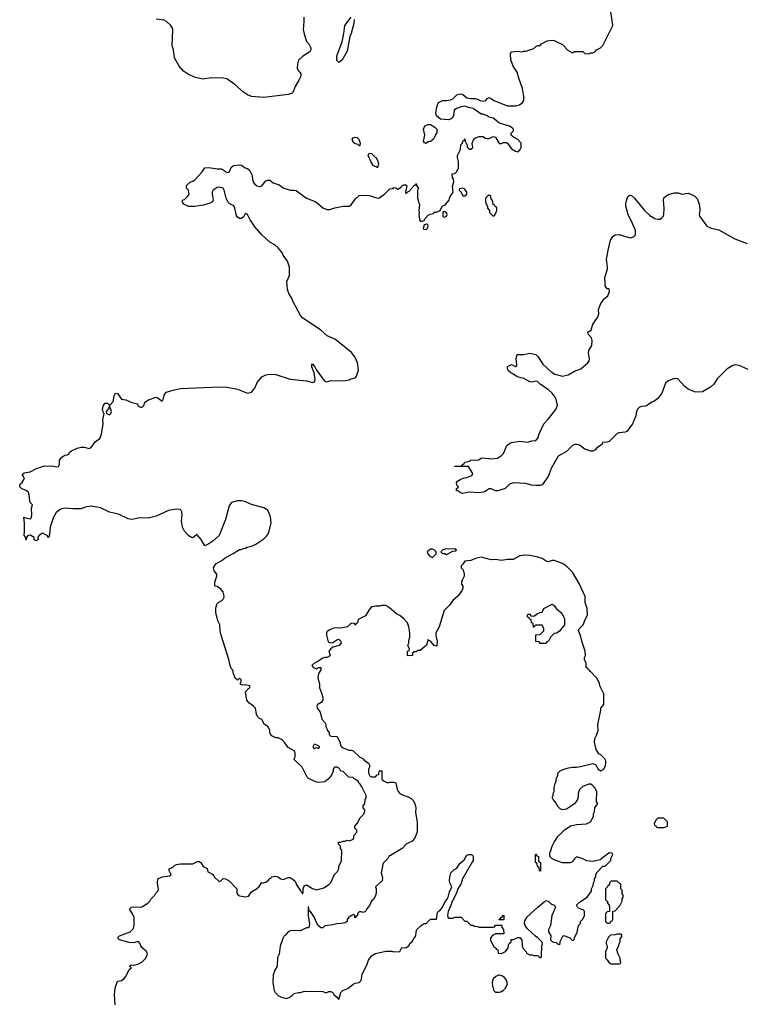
# Model space of a CAD drawing. Header units: inches. Extents: x 1934316 to 2140091, y 524953 to 667329.
# Tile 172 of 256: x 2054066 to 2061162, y 588595 to 598287. Entities that reach past the tile are written whole.
import ezdxf

# ---------------------------------------------------------------- set-up
doc = ezdxf.new("R2010")
doc.units = ezdxf.units.IN
doc.header["$MEASUREMENT"] = 0
for name, color, linetype in [('C0558', 7, 'Continuous'), ('C0559', 7, 'Continuous'), ('C0568', 7, 'Continuous'), ('C0569', 7, 'Continuous')]:
    doc.layers.add(name, color=color, linetype=linetype)

msp = doc.modelspace()

# ---------------------------------------------------------------- linework, layer by layer
at = {"layer": 'C0558', "color": 5, "elevation": 180}
for points in [[(2055005.2, 588590), (2054999.3, 588690), (2055005.4, 588754.6), (2055030, 588822), (2055070, 588830.8), (2055093.1, 588846.9), (2055111.3, 588868.7), (2055137, 588923), (2055155.5, 588944.5), (2055168, 588950), (2055148, 588970), (2055150, 588974), (2055170, 588982), (2055190, 588981), (2055230, 588990.6), (2055269, 589010), (2055309.2, 589050), (2055324, 589090), (2055315.5, 589115.5), (2055270, 589155.3), (2055259, 589170), (2055250, 589198), (2055238, 589210), (2055230, 589212.7), (2055190, 589201.2), (2055143.3, 589203.3), (2055048, 589230), (2055028.7, 589250), (2055048, 589270), (2055153, 589307), (2055182.9, 589337.1), (2055193.2, 589370), (2055193.2, 589450), (2055173.6, 589493.6), (2055146, 589530), (2055166, 589550), (2055190, 589554), (2055250, 589550.8), (2055270, 589556), (2055328.4, 589591.6), (2055348.4, 589611.6), (2055358, 589630), (2055398, 589670), (2055408, 589690), (2055428, 589710), (2055434.6, 589725.4), (2055422, 589790), (2055428, 589830), (2055470, 589851.3), (2055540.4, 589859.6), (2055558, 589870), (2055538, 589910), (2055538, 589930), (2055573.6, 589946.4), (2055590, 589962), (2055610, 589972), (2055650, 589978), (2055770, 589978), (2055810, 589998), (2055820, 590000)], [(2055834, 590000), (2055850, 589992), (2055874, 589950), (2055911.1, 589931.1), (2055918, 589898), (2055970, 589874), (2055982, 589850), (2056030, 589804.7), (2056046, 589810), (2056070, 589834), (2056091.6, 589831.6), (2056130, 589812), (2056204.7, 589730), (2056204.9, 589690), (2056218.8, 589670), (2056230, 589663), (2056290, 589654), (2056319.3, 589660.7), (2056350, 589702), (2056398, 589730), (2056424.7, 589755.3), (2056448, 589790), (2056468.4, 589791.6), (2056498, 589802), (2056520.4, 589819.6), (2056530, 589834), (2056542, 589838), (2056546, 589850), (2056584, 589856), (2056610, 589851.3), (2056630, 589832), (2056650, 589824.7), (2056670, 589826), (2056710, 589844.7), (2056730, 589842), (2056750, 589831.3), (2056774.8, 589810), (2056786.8, 589790), (2056790.8, 589770), (2056830, 589711.3), (2056842, 589702), (2056850, 589682), (2056858, 589702), (2056857.2, 589730), (2056864, 589750), (2056870, 589762), (2056890, 589771.3), (2056950, 589734.8), (2056990, 589722), (2057059.5, 589740.5), (2057108, 589770), (2057130, 589794), (2057167.3, 589872.7), (2057196.4, 589903.6), (2057208, 589930), (2057208, 589950), (2057230.8, 590000)], [(2057663.4, 590000), (2057650, 589986), (2057642, 589970), (2057624.7, 589890), (2057639.8, 589839.8), (2057636, 589810), (2057571.3, 589750), (2057578, 589730), (2057578, 589690), (2057565.4, 589654.6), (2057550, 589628), (2057531, 589609), (2057510, 589566), (2057483.6, 589536.4), (2057470, 589508), (2057450, 589498), (2057430, 589506), (2057410, 589506), (2057394, 589490), (2057394, 589470), (2057378, 589462), (2057370, 589446), (2057366, 589450), (2057366, 589470), (2057358, 589478), (2057334, 589470), (2057322, 589458), (2057307.1, 589452.9), (2057292, 589430), (2057292, 589410), (2057270, 589398), (2057230.9, 589389.1), (2057190, 589388.7), (2057150, 589378), (2057071.6, 589368.4), (2057050, 589348.7), (2057030, 589348), (2057022, 589362), (2057010, 589368.7), (2056985.4, 589405.4), (2056969.3, 589450), (2056930, 589508.7), (2056916.4, 589516.4), (2056910, 589558), (2056906, 589554), (2056905.8, 589465.8), (2056920.7, 589390), (2056917.3, 589362.7), (2056910, 589348), (2056890, 589348), (2056830, 589318), (2056782, 589322), (2056730, 589318), (2056710, 589308), (2056692, 589290), (2056683.6, 589276.4), (2056671.6, 589268.4), (2056656.9, 589243.1), (2056631.6, 589168.4), (2056622, 589090), (2056605.4, 589054.6), (2056602, 588970), (2056578, 588930), (2056563.6, 588883.6), (2056558, 588810), (2056571.3, 588730), (2056582, 588710), (2056610, 588682), (2056645.4, 588665.4), (2056690, 588652), (2056719, 588661), (2056750, 588682), (2056770, 588702), (2056810, 588711.3), (2056830, 588711.3), (2056870, 588724.7), (2057050, 588722), (2057072.7, 588712.7), (2057090, 588712), (2057110, 588722), (2057130, 588722), (2057150, 588712), (2057158, 588690), (2057184.7, 588670), (2057210, 588642), (2057229.2, 588710.8), (2057249, 588731), (2057298, 588750), (2057350, 588792), (2057370, 588802), (2057408.9, 588811.1), (2057428, 588830), (2057439, 588890), (2057488.7, 588990), (2057502, 589030), (2057530, 589071.3), (2057570, 589096), (2057670, 589118), (2057730, 589118), (2057750, 589112), (2057810, 589114), (2057830, 589154), (2057870, 589152), (2057898, 589170), (2057907.3, 589192.7), (2057930, 589214), (2057962, 589258), (2057968, 589270), (2057968.7, 589310), (2057978, 589330), (2058018, 589370), (2058050, 589391.3), (2058068, 589392), (2058110, 589432), (2058170, 589434), (2058175.3, 589450), (2058178, 589490), (2058188, 589510), (2058210, 589524.7), (2058229, 589550), (2058254.5, 589605.5), (2058274, 589630), (2058284, 589650), (2058298, 589702), (2058322, 589750), (2058302, 589790), (2058299, 589810), (2058301.2, 589850), (2058312.5, 589887.5), (2058342.5, 589917.5), (2058370, 589936), (2058400.1, 589979.9), (2058421.8, 590000)], [(2058525.3, 590000), (2058428.2, 589830), (2058414.9, 589785.1), (2058381, 589730), (2058366.8, 589690), (2058320.9, 589599.1), (2058312.1, 589567.9), (2058284.9, 589510), (2058278, 589470), (2058285.4, 589445.4), (2058290, 589442), (2058330, 589442), (2058350, 589452), (2058412, 589452), (2058450, 589414), (2058470, 589414), (2058510, 589374), (2058530, 589374), (2058543.6, 589363.6), (2058570, 589362), (2058590, 589354), (2058730, 589354), (2058742, 589358), (2058750, 589374), (2058810, 589374), (2058814, 589370), (2058814, 589350), (2058831.6, 589331.6), (2058832.7, 589287.3), (2058750, 589288), (2058725.4, 589274.6), (2058702, 589250), (2058703.6, 589223.6), (2058738, 589158), (2058752.7, 589152.7), (2058758, 589138), (2058774, 589130), (2058778, 589098), (2058810, 589094), (2058850, 589114), (2058875.3, 589150), (2058880.4, 589179.6), (2058887.3, 589192.7), (2058906, 589210), (2058907.3, 589232.7), (2058930, 589232), (2058970, 589252), (2058990, 589252), (2059012, 589230), (2059014, 589170), (2059023.6, 589143.6), (2059054, 589110), (2059058, 589098), (2059090, 589082), (2059110, 589082), (2059130, 589074), (2059170, 589074), (2059190, 589054), (2059202, 589058), (2059206, 589070), (2059208, 589170), (2059215.3, 589190), (2059210, 589206), (2059168.7, 589250), (2059144.8, 589264.8), (2059062, 589342), (2059044, 589370), (2059037.2, 589390), (2059038, 589402), (2059042, 589418), (2059063.7, 589456.3), (2059167.6, 589552.4), (2059230, 589602.8), (2059255.3, 589615.3), (2059270.9, 589610.9), (2059302, 589582), (2059331.1, 589571.1), (2059342, 589550), (2059307.3, 589470), (2059294, 589370), (2059274, 589330), (2059274, 589310), (2059296, 589270), (2059294, 589230), (2059310, 589214), (2059330, 589204.9), (2059345.4, 589205.4), (2059362, 589190), (2059376.4, 589183.6), (2059387.3, 589192.7), (2059388.4, 589211.6), (2059400.2, 589239.8), (2059415.3, 589264.7), (2059428, 589272), (2059482, 589250), (2059510, 589222), (2059526, 589230), (2059528, 589250), (2059554.6, 589305.4), (2059568, 589370), (2059588, 589390), (2059588.4, 589411.6), (2059610, 589434), (2059628, 589470), (2059627.3, 589507.3), (2059622, 589522), (2059570, 589542), (2059558, 589550), (2059548, 589570), (2059580.2, 589599.8), (2059655.3, 589650), (2059695.3, 589710), (2059698, 589730), (2059714.6, 589765.4), (2059718, 589790), (2059728, 589810), (2059728, 589830), (2059738, 589850), (2059738, 589870), (2059750, 589894), (2059810, 589954), (2059830, 589954), (2059876, 590000)], [(2059177.3, 590000), (2059178, 589998), (2059194, 589990), (2059194, 589910), (2059190, 589906), (2059186, 589910), (2059182, 589942), (2059166, 589950), (2059162, 589982), (2059146, 589990), (2059146, 590000)], [(2059511.3, 590000), (2059510, 589998), (2059488.4, 589988.4), (2059410, 589988.7), (2059376, 590000)], [(2060000, 589686), (2059998, 589690), (2059998, 589718), (2059986, 589730), (2059986, 589770), (2059982, 589782), (2059970, 589786), (2059950, 589806), (2059890, 589806), (2059874, 589790), (2059874, 589770), (2059858, 589762), (2059854, 589750), (2059834, 589730), (2059834, 589630), (2059838, 589618), (2059854, 589610), (2059854, 589590), (2059871.6, 589571.6), (2059874, 589550), (2059872.7, 589507.3), (2059850, 589506), (2059834, 589490), (2059834, 589410), (2059850, 589394), (2059870, 589394), (2059882, 589398), (2059887.3, 589412.7), (2059902, 589418), (2059906, 589430), (2059907.3, 589512.7), (2059930, 589514), (2059978, 589570), (2059998, 589610), (2059998, 589630), (2060000, 589634)]]:
    msp.add_lwpolyline(points, dxfattribs=at)
for points in [[(2058790, 589426), (2058786, 589430), (2058802, 589438), (2058806, 589450), (2058822, 589458), (2058826, 589470), (2058832, 589472), (2058834, 589430), (2058830, 589426)], [(2059990, 589286), (2059950, 589286), (2059930, 589278), (2059883.6, 589276.4), (2059863.6, 589256.4), (2059842, 589210), (2059842, 589190), (2059852, 589170), (2059852, 589150), (2059834, 589110), (2059834, 589050), (2059850, 589034), (2059870, 589002), (2059890, 588994), (2059970, 588994), (2059982, 588998), (2059986, 589010), (2059978, 589030), (2059978, 589050), (2059958, 589090), (2059948, 589130), (2059967.3, 589172.7), (2059968.4, 589191.6), (2059978, 589210), (2059980.4, 589239.6), (2059996.4, 589263.6), (2059996.4, 589276.4)], [(2058790, 588882), (2058779.6, 588880.4), (2058754, 588870), (2058730, 588846), (2058718, 588810), (2058722, 588770), (2058731.6, 588751.6), (2058732.7, 588732.7), (2058750, 588714), (2058790, 588714), (2058810, 588722), (2058826, 588730), (2058850, 588754), (2058868, 588790), (2058868, 588810), (2058858, 588838), (2058840.4, 588860.4), (2058814.6, 588874.6)]]:
    msp.add_lwpolyline(points, close=True, dxfattribs=at)
at = {"layer": 'C0559', "color": 5}
for points, elevation in [([(2057230.8, 590000), (2057235.3, 590010), (2057238, 590110), (2057226, 590130), (2057226, 590150), (2057206, 590170), (2057206, 590190), (2057230, 590192), (2057250, 590202), (2057270, 590202), (2057290, 590212), (2057314.6, 590205.4), (2057350, 590222), (2057355.3, 590230), (2057355.3, 590250), (2057360.2, 590259.8), (2057386, 590290), (2057386, 590310), (2057366, 590330), (2057368, 590350), (2057390, 590374), (2057418, 590430), (2057453.6, 590466.4), (2057458, 590482), (2057466, 590490), (2057466, 590510), (2057448.4, 590528.4), (2057448, 590550), (2057466, 590570), (2057467.3, 590607.3), (2057478, 590630), (2057478, 590650), (2057436.4, 590736.4), (2057420.4, 590760.4), (2057408, 590770), (2057398, 590790), (2057366, 590810), (2057350, 590826), (2057306, 590830), (2057250, 590886), (2057228.7, 590888.7), (2057214.6, 590914.6), (2057190, 590928), (2057170, 590928), (2057159.6, 590920.4), (2057152, 590910), (2057152, 590890), (2057138, 590850), (2057104.7, 590810), (2057070, 590785.2), (2057010, 590779), (2056990, 590782), (2056910, 590818), (2056898, 590830), (2056848.4, 590928.4), (2056770, 591006), (2056768, 591010), (2056778, 591030), (2056778, 591070), (2056768.4, 591088.4), (2056710, 591122), (2056678, 591170), (2056650, 591198), (2056610, 591218), (2056590, 591218), (2056550, 591238), (2056534.6, 591254.6), (2056528, 591270), (2056528, 591290), (2056518, 591318), (2056508, 591330), (2056478, 591350), (2056450, 591398), (2056428.7, 591408.7), (2056409.1, 591429.1), (2056399, 591450), (2056388.7, 591510), (2056370, 591528.7), (2056322, 591562), (2056304, 591590), (2056289.2, 591670), (2056318, 591702), (2056334, 591710), (2056333.2, 591730), (2056290, 591739.3), (2056256.4, 591736.4), (2056243.1, 591743.1), (2056238, 591750), (2056248, 591770), (2056246, 591790), (2056230, 591806), (2056210, 591786), (2056199, 591799), (2056190, 591802), (2056170, 591848), (2056163.7, 591883.7), (2056150, 591899), (2056138, 591930), (2056127, 591990), (2056049.6, 592230), (2056040.7, 592270), (2056036, 592330), (2056018.4, 592370), (2055998, 592450), (2055996.9, 592490), (2056006.8, 592533.2), (2056026, 592554), (2056058, 592570), (2056070, 592582), (2056078, 592602), (2056077.2, 592630), (2056070, 592655.3), (2056050, 592679), (2056010, 592708.7), (2055988, 592710), (2055988.7, 592751.3), (2056008, 592810), (2056007.3, 592827.3), (2055980.4, 592860.4), (2055975.3, 592890), (2055998, 592930), (2056055.5, 592964.5), (2056090, 592991), (2056168.9, 593031.1), (2056230, 593071.3), (2056248.4, 593071.6), (2056270, 593082), (2056290, 593084.7), (2056305.6, 593094.4), (2056350, 593106), (2056390, 593124.7), (2056470, 593178), (2056496.5, 593203.5), (2056515.3, 593230), (2056542, 593330), (2056534.6, 593394.6), (2056510, 593458), (2056470, 593482), (2056350, 593514), (2056290, 593539.3), (2056250, 593549.4), (2056210, 593552), (2056160.9, 593539.1), (2056147.3, 593530), (2056130, 593502), (2056092.1, 593367.9), (2056030.8, 593210), (2055967.1, 593152.9), (2055930, 593128), (2055890, 593109), (2055852.7, 593170), (2055810, 593218), (2055770, 593186), (2055750, 593193.2), (2055730, 593209.3), (2055690, 593253.2), (2055669.6, 593290), (2055660.9, 593350), (2055666.3, 593413.7), (2055664.1, 593444.1), (2055656.9, 593456.9), (2055644.8, 593464.8), (2055610, 593467.6), (2055530, 593454.5), (2055410, 593400.9), (2055330, 593379.3), (2055250, 593383.7), (2055170, 593368.2), (2055134.9, 593374.9), (2055038.3, 593418.3), (2054950, 593439.5), (2054863.3, 593483.3), (2054770, 593497), (2054710.6, 593489.4), (2054670, 593472.3), (2054590, 593471.8), (2054510, 593479.7), (2054470, 593467.6), (2054425.7, 593434.3), (2054398, 593390), (2054367.5, 593292.5), (2054361, 593219), (2054350, 593186), (2054338, 593210), (2054290, 593232.7), (2054258, 593210), (2054242, 593190), (2054251.3, 593168.7), (2054230, 593158), (2054210, 593166), (2054208, 593190), (2054170, 593213.2), (2054154, 593210), (2054139.6, 593200.4), (2054132, 593190), (2054130, 593166), (2054126, 593170), (2054126, 593190), (2054109, 593210), (2054114, 593246), (2054114, 593330), (2054108, 593390), (2054122, 593382), (2054170, 593372), (2054179, 593381), (2054185.6, 593414.4), (2054182, 593478), (2054192.7, 593510), (2054172.7, 593532.7), (2054166.6, 593546.6), (2054160.9, 593610), (2054151.7, 593631.7), (2054130, 593654), (2054086, 593670), (2054066, 593690), (2054066, 593710), (2054090, 593730.8), (2054114, 593770), (2054105.2, 593790), (2054089.3, 593810), (2054110, 593826.8), (2054170, 593836.4), (2054230, 593868.9), (2054290, 593890.3), (2054310, 593894.6), (2054369.4, 593890.6), (2054390, 593896), (2054430, 593884.9), (2054448, 593890), (2054458, 593910), (2054458, 593950), (2054479.7, 593980.3), (2054510, 594000.4), (2054536.9, 594003.1), (2054549, 594010), (2054557, 594030), (2054575.8, 594044.2), (2054633.2, 594070), (2054670, 594080.2), (2054699.6, 594079.6), (2054750, 594066), (2054770, 594074.8), (2054809.2, 594130), (2054855.9, 594164.1), (2054872.7, 594207.3), (2054886.6, 594310), (2054886, 594350), (2054898, 594410), (2054890, 594418), (2054882.7, 594450), (2054890, 594494), (2054908, 594512), (2054930, 594511), (2054950, 594491.3), (2054960.2, 594499.8), (2054985.2, 594530), (2054996, 594584), (2055010, 594612), (2055030, 594606), (2055070, 594551.3), (2055110, 594546), (2055170, 594517.3), (2055225.4, 594505.4), (2055231, 594490), (2055250, 594474.8), (2055270, 594468.4), (2055289.2, 594490), (2055298, 594522), (2055333.6, 594546.4), (2055410, 594570.8), (2055430, 594562.8), (2055470, 594532), (2055482, 594558), (2055489.3, 594590), (2055510, 594618.8), (2055590, 594644.9), (2055650, 594657.1), (2056034, 594674), (2056108, 594668), (2056210, 594651), (2056310, 594611.3), (2056350, 594621), (2056380.1, 594659.9), (2056405.1, 594714.9), (2056450, 594771.3), (2056489.4, 594790.6), (2056530, 594797.3), (2056590, 594793.4), (2056730, 594747.7), (2056890.5, 594730.5), (2056950, 594716.3), (2056970, 594722.8), (2056974.3, 594745.7), (2056965.1, 594810), (2056943.5, 594870), (2056942, 594890), (2056950, 594900.7), (2056961.2, 594881.2), (2056970, 594876.4), (2056984.6, 594844.6), (2057050, 594750.6), (2057070, 594728), (2057090, 594720.7), (2057130, 594736), (2057250, 594730.7), (2057310, 594741), (2057330, 594751.3), (2057370, 594762), (2057383.1, 594776.9), (2057403.1, 594836.9), (2057393.2, 594910), (2057367, 594967), (2057333.2, 595010), (2057213.2, 595110), (2057170, 595140.9), (2057095.3, 595175.3), (2057030, 595232), (2056850, 595353.2), (2056830, 595374), (2056759, 595510), (2056750, 595538), (2056715.3, 595590), (2056702, 595630), (2056698, 595710), (2056722, 595770), (2056722, 595850), (2056702, 595910), (2056662, 595970), (2056654, 595990), (2056610, 596042), (2056578, 596070), (2056530, 596095.3), (2056450, 596169), (2056385.3, 596245.3), (2056336.6, 596316.6), (2056310, 596369), (2056294.8, 596374.8), (2056290, 596382), (2056274.8, 596350), (2056250, 596329.4), (2056229.4, 596329.4), (2056210, 596342), (2056200.2, 596360.2), (2056184, 596430), (2056173.6, 596453.6), (2056134.6, 596474.6), (2056114.6, 596494.6), (2056098, 596530), (2056079, 596610), (2056069.3, 596629.3), (2056038.3, 596638.3), (2056010, 596635.8), (2055972.7, 596610), (2055963.1, 596590), (2055961.6, 596570), (2055971, 596510), (2055964.5, 596495.5), (2055938.8, 596481.2), (2055877.6, 596462.4), (2055787.6, 596447.6), (2055729.1, 596449.1), (2055682, 596470), (2055668, 596490), (2055668, 596510), (2055690, 596518), (2055722, 596550), (2055734, 596570), (2055728.7, 596610), (2055708.7, 596630), (2055710, 596654), (2055748, 596690), (2055770, 596696), (2055790, 596711), (2055864, 596790), (2055888.7, 596830), (2055930, 596832.7), (2056010, 596818.4), (2056050, 596817.1), (2056071, 596810), (2056110, 596781), (2056130, 596784.7), (2056150, 596831.3), (2056170, 596851), (2056230, 596858.8), (2056250, 596856), (2056288, 596828), (2056310, 596820.7), (2056330, 596804), (2056354, 596754), (2056358.7, 596710), (2056365.7, 596690), (2056377.6, 596670), (2056402, 596650), (2056430, 596644.6), (2056449, 596650), (2056490, 596700.7), (2056510, 596706.8), (2056530, 596706), (2056562.4, 596682.4), (2056621.2, 596661.2), (2056668, 596630), (2056690, 596621.1), (2056730, 596607.2), (2056770, 596608.5), (2056790, 596604.4), (2056890, 596530.5), (2056976.1, 596496.1), (2056999.9, 596479.9), (2057050, 596433.4), (2057090, 596418), (2057120.1, 596419.9), (2057170, 596436.3), (2057250, 596451), (2057310, 596451.3), (2057330, 596464.7), (2057370, 596521), (2057410, 596554.8), (2057430, 596558.8), (2057510, 596556), (2057590, 596531.3), (2057610, 596532), (2057628, 596550), (2057654.6, 596565.4), (2057710, 596622), (2057736.4, 596623.6), (2057750, 596634), (2057770, 596632), (2057790, 596618), (2057821.2, 596638.8), (2057830, 596651.3), (2057850, 596661), (2057870, 596662), (2057878, 596650), (2057866.8, 596590), (2057870, 596574), (2057887.3, 596592.7), (2057900.4, 596599.6), (2057950, 596654), (2057962, 596658), (2057970, 596672), (2057974, 596670), (2057974, 596650), (2057992, 596630), (2057982, 596610), (2057982, 596530), (2057991.6, 596511.6), (2057992, 596490), (2058002, 596470), (2057996, 596410), (2058001, 596390), (2057998, 596370), (2058002, 596322), (2058010, 596302), (2058030, 596302), (2058048.4, 596311.6), (2058058, 596330), (2058090, 596362), (2058110, 596374), (2058142, 596378), (2058148.4, 596391.6), (2058167.3, 596392.7), (2058206, 596410), (2058228, 596450), (2058254.6, 596465.4), (2058295.3, 596510), (2058298, 596530), (2058306, 596546), (2058335.3, 596590), (2058328.9, 596648.9), (2058342, 596690), (2058336.4, 596716.4), (2058328, 596732), (2058326, 596770), (2058350, 596774), (2058370, 596794), (2058386, 596830), (2058388, 596890), (2058378, 596930), (2058378, 596950), (2058408, 597010), (2058410, 597054), (2058427.3, 597072.7), (2058430, 597094), (2058442, 597098), (2058450, 597114), (2058452, 597090), (2058471.6, 597051.6), (2058472.7, 597032.7), (2058492.7, 597012.7), (2058510, 597012), (2058528, 597030), (2058522, 597070), (2058538, 597110), (2058554.6, 597125.4), (2058590, 597138), (2058630, 597136), (2058650, 597122), (2058670, 597118), (2058690, 597118), (2058730, 597136), (2058750.7, 597130.7), (2058787.5, 597067.5), (2058810, 597067.3), (2058830, 597078.8), (2058858.8, 597078.8), (2058870, 597072), (2058910, 597016), (2058950, 596991), (2058970, 596986.8), (2058978, 596990), (2058995.3, 597010), (2059004, 597030), (2059005.2, 597070), (2058998.9, 597078.9), (2058970, 597109), (2058928, 597130), (2058906, 597150), (2058906, 597170), (2058927.3, 597192.7), (2058928, 597210), (2058920.4, 597220.4), (2058890, 597238), (2058790, 597268.7), (2058730, 597318), (2058690, 597328.7), (2058670, 597342), (2058630, 597358), (2058610, 597358), (2058531.4, 597411.4), (2058482.5, 597422.5), (2058454, 597434), (2058414, 597430), (2058367.1, 597412.9), (2058345.4, 597394.6), (2058339.6, 597340.4), (2058323.6, 597316.4), (2058314, 597310), (2058290, 597302), (2058210, 597308.7), (2058170, 597342), (2058163.2, 597363.2), (2058172.7, 597430), (2058190, 597471), (2058229.6, 597490.4), (2058270, 597490.6), (2058310, 597498), (2058330, 597507.7), (2058370, 597548), (2058410, 597557), (2058431, 597550), (2058470, 597518.8), (2058509, 597511), (2058550, 597511.3), (2058582, 597502), (2058602, 597490), (2058630, 597484), (2058658, 597490), (2058670, 597512), (2058690, 597522), (2058710, 597512), (2058734, 597490), (2058870, 597438.4), (2058950, 597438), (2058988.7, 597450), (2059019, 597470), (2059029, 597490), (2059029.1, 597529.1), (2059019, 597610), (2058981.2, 597710), (2058964, 597770), (2058925.2, 597830), (2058902, 597890), (2058898, 597950), (2058906, 597970), (2058970, 597976), (2059010, 597971.3), (2059030, 597978), (2059050, 597978), (2059130, 598004.7), (2059150, 598022), (2059170, 598032), (2059190, 598034), (2059206, 598050), (2059260.4, 598079.6), (2059310, 598084.7), (2059330, 598082), (2059410, 598042), (2059465.4, 597985.4), (2059510, 597962), (2059530, 597972), (2059570, 597974), (2059610, 597972), (2059632.7, 597952.7), (2059670, 597952), (2059690, 597962), (2059710, 597962), (2059728.4, 597971.6), (2059746, 597990), (2059786, 598010), (2059810, 598034), (2059908, 598230), (2059879.3, 598410)], 180), ([(2056863, 598310), (2056865.5, 598270), (2056857.3, 598190), (2056866.4, 598146.4), (2056891.1, 598071.1), (2056912, 598050), (2056932, 598010), (2056932, 597990), (2056922, 597970), (2056850, 597926), (2056812.6, 597887.4), (2056801.2, 597850), (2056798.5, 597810), (2056808.1, 597788.1), (2056825.5, 597770), (2056833.5, 597753.5), (2056833, 597730), (2056816.3, 597690), (2056779.1, 597630), (2056757.3, 597570), (2056750, 597562.7), (2056710, 597549.5), (2056470, 597520.5), (2056350, 597532), (2056310, 597546.6), (2056270, 597572.7), (2056184.5, 597650), (2056104.4, 597704.4), (2056070, 597709.7), (2055950, 597714.3), (2055870, 597700.4), (2055798, 597718), (2055727.5, 597747.5), (2055679.7, 597779.7), (2055636.9, 597830), (2055589.6, 597910), (2055580.9, 597990), (2055566.3, 598030), (2055574.5, 598190), (2055568.3, 598210), (2055552.5, 598232.5), (2055512, 598270), (2055490, 598281.3), (2055410, 598292.1)], 180), ([(2057358.8, 598290), (2057357.1, 598250), (2057330.3, 598150), (2057317.7, 598122.3), (2057290, 597978), (2057242, 597890), (2057214, 597870), (2057206, 597870), (2057190, 597886), (2057189.3, 597930), (2057241.2, 598070), (2057259, 598150), (2057269.2, 598230), (2057328.7, 598310)], 180), ([(2060000, 594223.4), (2059970, 594220.9), (2059950, 594214.5), (2059870, 594136), (2059848.4, 594128.4), (2059810, 594126), (2059796.9, 594103.1), (2059750, 594074), (2059730, 594048.7), (2059710, 594039), (2059690, 594039), (2059630, 594060.9), (2059577.2, 594097.2), (2059550, 594106.6), (2059530, 594104.5), (2059510, 594094.5), (2059450, 594035.1), (2059370, 593989.2), (2059300.5, 593870), (2059270, 593789.2), (2059210, 593708.7), (2059190, 593702), (2059150, 593702), (2059105.6, 593705.6), (2059050, 593721.2), (2058930, 593727.3), (2058890, 593716), (2058847.5, 593672.5), (2058774, 593650), (2058750, 593649.3), (2058710, 593669), (2058690, 593669.2), (2058650, 593642), (2058630, 593635.3), (2058590, 593629), (2058490, 593635.3), (2058430, 593622), (2058406, 593630), (2058387.3, 593647.3), (2058366, 593650), (2058368.7, 593671.3), (2058382, 593678), (2058386, 593690), (2058370, 593706), (2058368.4, 593731.6), (2058376.4, 593743.6), (2058410, 593764.7), (2058443.1, 593776.9), (2058470, 593781), (2058519, 593801), (2058527.3, 593812.7), (2058522, 593830), (2058487.3, 593887.3), (2058348, 593890), (2058407.3, 593892.7), (2058422, 593898), (2058426, 593910), (2058443.1, 593916.9), (2058450, 593930.7), (2058497.2, 593942.8), (2058510, 593950.7), (2058584.1, 593955.9), (2058609.7, 593970.3), (2058626.2, 593973.8), (2058710, 593964.4), (2058770, 593970.6), (2058810, 593996.3), (2058830, 594017.3), (2058864.8, 594095.2), (2058890, 594116), (2058910, 594124.6), (2058990, 594138.4), (2059070, 594128.4), (2059110, 594142), (2059150, 594146), (2059170, 594166.8), (2059180.5, 594210), (2059227.3, 594310), (2059270, 594355.5), (2059344.5, 594450), (2059360.7, 594490), (2059349.7, 594550), (2059340.5, 594570), (2059311.1, 594610), (2059270, 594648), (2059195.8, 594695.8), (2059164.1, 594724.1), (2059150, 594729.3), (2059110, 594719.5), (2059090, 594721.6), (2059030, 594756.2), (2058965.2, 594770), (2058922, 594802), (2058904, 594810), (2058881.2, 594830), (2058869.2, 594850), (2058870, 594872), (2058910, 594891.3), (2058950, 594872), (2058959, 594881), (2058962, 594890), (2058955.3, 594950), (2058966, 594990), (2059030, 594990.8), (2059090, 595004), (2059150, 594990.4), (2059170, 594973), (2059216.4, 594896.4), (2059298.9, 594818.9), (2059337.2, 594797.2), (2059410, 594778.5), (2059466, 594790), (2059530, 594828), (2059591.5, 594848.5), (2059661.2, 594910), (2059672.7, 594930), (2059676, 594950), (2059667.6, 595007.6), (2059669.7, 595030), (2059698.9, 595081.1), (2059703.4, 595130), (2059696.6, 595156.6), (2059665.6, 595190), (2059660.9, 595210), (2059693.1, 595230), (2059709.8, 595290.2), (2059750, 595344.4), (2059763, 595370), (2059767.8, 595390), (2059766.2, 595433.8), (2059790, 595492), (2059821, 595539), (2059858, 595570), (2059875.3, 595610), (2059870, 595638), (2059850, 595638), (2059830, 595666), (2059832.7, 595687.3), (2059828.2, 595750), (2059855.3, 595830), (2059856.1, 595850), (2059844.2, 595930), (2059862.9, 596030), (2059884.6, 596115.4), (2059905.9, 596154.1), (2059930, 596168.4), (2059970, 596172.2), (2060000, 596163.5)], 160), ([(2059376, 590000), (2059346, 590010), (2059308.4, 590028.4), (2059286, 590050), (2059287.3, 590087.3), (2059298, 590110), (2059308, 590150), (2059329, 590191), (2059368, 590250), (2059428, 590310), (2059489.3, 590350.7), (2059550, 590364.7), (2059648.4, 590371.6), (2059686, 590390), (2059716.4, 590443.6), (2059718, 590470), (2059726, 590490), (2059728.4, 590531.6), (2059750, 590554), (2059758, 590570), (2059747.3, 590592.7), (2059748, 590690), (2059730, 590726), (2059708, 590750), (2059690, 590762), (2059670, 590762), (2059610, 590739), (2059578, 590710), (2059564.7, 590670), (2059565.4, 590634.6), (2059558, 590610), (2059530, 590568.7), (2059450, 590515.3), (2059410, 590509), (2059390, 590518), (2059370, 590538), (2059343.1, 590583.1), (2059318, 590610), (2059308.7, 590630), (2059318, 590650), (2059318, 590670), (2059328, 590690), (2059328, 590730), (2059338, 590770), (2059348, 590790), (2059348.4, 590811.6), (2059366, 590850), (2059366, 590870), (2059388.4, 590891.6), (2059426, 590910), (2059470, 590922.8), (2059510, 590930.8), (2059550, 590930.8), (2059590, 590937.3), (2059710, 590964), (2059735.5, 590955.5), (2059762, 590910), (2059790, 590892), (2059818, 590910), (2059834.6, 590945.4), (2059838, 590970), (2059838, 590990), (2059828, 591010), (2059788, 591050), (2059770, 591062), (2059744.1, 591104.1), (2059725.6, 591174.4), (2059729, 591210), (2059750, 591252), (2059761.2, 591290), (2059759, 591350), (2059788.4, 591491.6), (2059788.9, 591511.1), (2059810, 591534), (2059818, 591550), (2059818, 591650), (2059778, 591730), (2059776.4, 591756.4), (2059750, 591806), (2059686, 591870), (2059682, 591882), (2059667.3, 591887.3), (2059662, 591902), (2059646, 591910), (2059646, 591950), (2059628, 591990), (2059628, 592010), (2059638, 592030), (2059635.3, 592070), (2059602, 592170), (2059590, 592226), (2059568, 592270), (2059575.3, 592290), (2059615.3, 592330), (2059630, 592374), (2059658, 592430), (2059655.3, 592490), (2059635.3, 592550), (2059635.3, 592610), (2059576.5, 592736.5), (2059510, 592848), (2059449.1, 592909.1), (2059410, 592935.3), (2059330, 592964), (2059310, 592964), (2059270, 592948.7), (2059250, 592955.3), (2059210, 592982), (2059170, 592995.3), (2059093.6, 593013.6), (2059037.2, 593017.2), (2058990.9, 593009.1), (2058926.4, 592973.6), (2058870, 592972.7), (2058810, 592963.7), (2058750, 592972), (2058709.5, 592969.5), (2058610, 592995.1), (2058555.3, 592984.7), (2058510, 592962), (2058450, 592958), (2058431.1, 592928.9), (2058412, 592910), (2058412, 592890), (2058432, 592870), (2058442, 592830), (2058442, 592810), (2058422, 592770), (2058418, 592750), (2058418, 592730), (2058431.3, 592710), (2058431.3, 592690), (2058424.7, 592670), (2058383.6, 592616.4), (2058330, 592568.7), (2058297.5, 592522.5), (2058246, 592470), (2058197.3, 592310), (2058164.4, 592250), (2058163.9, 592223.9), (2058177.6, 592170), (2058175.2, 592124.8), (2058170, 592119), (2058148, 592128), (2058110, 592168.7), (2058095.3, 592175.3), (2058090, 592186), (2058070.7, 592129.3), (2058050.7, 592109.3), (2058010, 592078), (2057990, 592078), (2057970, 592066), (2057950, 592066), (2057934, 592050), (2057934, 592030), (2057930, 592028), (2057890, 592026), (2057886, 592030), (2057886, 592070), (2057902, 592078), (2057906, 592090), (2057888, 592130), (2057898, 592150), (2057898, 592170), (2057908.4, 592211.6), (2057909, 592250), (2057899, 592310), (2057885.2, 592350), (2057849, 592390), (2057810, 592421.2), (2057778, 592438), (2057710, 592494), (2057670, 592519), (2057630, 592522), (2057610, 592515.3), (2057570, 592515.3), (2057530, 592506), (2057510, 592486), (2057470, 592418), (2057398, 592382), (2057394, 592350), (2057378, 592342), (2057370, 592326), (2057362, 592342), (2057330, 592346), (2057294, 592310), (2057230, 592299), (2057170, 592300.9), (2057118.7, 592281.3), (2057094.6, 592265.4), (2057087.3, 592250), (2057087.3, 592230), (2057103, 592163), (2057130, 592152.7), (2057150, 592156.4), (2057190, 592181.3), (2057210, 592188), (2057230, 592170.8), (2057231.5, 592148.5), (2057212.8, 592127.2), (2057151.3, 592110), (2057126, 592090), (2057111.3, 592070), (2057122, 592030), (2057116.9, 592023.1), (2057094, 592010), (2057070, 592009.2), (2057050, 592000.9), (2056995.2, 591964.8), (2056962.8, 591950), (2056942, 591930), (2056958, 591910), (2056990, 591898), (2057010, 591911.3), (2057031.3, 591910), (2057030, 591886), (2057007.3, 591852.7), (2057001.6, 591810), (2057017.1, 591750), (2057017.3, 591710), (2057041, 591650), (2057050.8, 591610), (2057050.8, 591590), (2057033.7, 591566.3), (2056996, 591544), (2056991, 591530), (2056996, 591510), (2057024.7, 591470), (2057042, 591402), (2057072, 591370), (2057082, 591350), (2057082, 591330), (2057092, 591310), (2057092.7, 591292.7), (2057114, 591270), (2057114, 591250), (2057130, 591234), (2057194, 591230), (2057222, 591170), (2057223.6, 591143.6), (2057242, 591122), (2057310, 591098), (2057330, 591098), (2057350.9, 591090.9), (2057411.6, 591031.6), (2057450, 591012), (2057459.6, 590999.6), (2057502, 590970), (2057512, 590950), (2057511.6, 590928.4), (2057502, 590910), (2057502, 590870), (2057518, 590838), (2057530, 590834), (2057570, 590834), (2057587.3, 590852.7), (2057602, 590858), (2057606, 590890), (2057610, 590894), (2057632.7, 590892.7), (2057632.7, 590812.7), (2057654, 590790), (2057690, 590774), (2057710, 590782), (2057750, 590782), (2057770, 590774), (2057782, 590710), (2057792, 590690), (2057811.1, 590671.1), (2057836.9, 590656.9), (2057890, 590638), (2057921, 590621), (2057941, 590601), (2057956, 590570), (2057966, 590530), (2057964.5, 590484.5), (2057980.7, 590390), (2057978.8, 590290), (2057954, 590226), (2057930, 590202), (2057872, 590170), (2057830.9, 590129.1), (2057702, 590050), (2057691.1, 590028.9), (2057663.4, 590000)], 180), ([(2058421.8, 590000), (2058441.6, 590018.4), (2058470, 590062.8), (2058490, 590071), (2058511.1, 590071.1), (2058523.6, 590063.6), (2058531.3, 590050), (2058531, 590010), (2058525.3, 590000)], 180), ([(2059146, 590000), (2059146, 590070), (2059150, 590074), (2059158, 590058), (2059174, 590050), (2059174, 590010), (2059177.3, 590000)], 180), ([(2059876, 590000), (2059886, 590010), (2059886, 590030), (2059906, 590070), (2059902, 590082), (2059870, 590086), (2059852, 590068), (2059830, 590058), (2059782, 590018), (2059710, 590002), (2059650, 590008.7), (2059606, 590030), (2059550, 590048), (2059530, 590028), (2059511.3, 590000)], 180), ([(2055820, 590000), (2055830, 590002), (2055834, 590000)], 180)]:
    msp.add_lwpolyline(points, dxfattribs=dict(at, elevation=elevation))
at = {"layer": 'C0559', "color": 5, "elevation": 180}
for points in [[(2058070, 597069.2), (2058054, 597074), (2058044, 597090), (2058055.3, 597150), (2058044, 597210), (2058057.2, 597242.8), (2058083.7, 597256.3), (2058110, 597254.8), (2058154, 597230), (2058174, 597210), (2058172.7, 597172.7), (2058162, 597158), (2058162, 597150), (2058142, 597110), (2058110.7, 597089.3), (2058090, 597085.2)], [(2057410, 597046), (2057409, 597049), (2057398, 597058), (2057370, 597066), (2057350, 597082), (2057339, 597110), (2057350, 597124.7), (2057369.3, 597130.7), (2057390, 597126), (2057406, 597110), (2057418, 597070), (2057414, 597046)], [(2057590, 596828), (2057578, 596838), (2057550, 596848), (2057525.6, 596885.6), (2057498, 596950), (2057508.4, 596971.6), (2057532, 596970), (2057571.3, 596930), (2057584.7, 596910), (2057598, 596870)], [(2058430, 596628), (2058398, 596622), (2058394, 596610), (2058410, 596594), (2058430, 596554), (2058450, 596552), (2058468, 596570), (2058469, 596590), (2058450, 596619)], [(2058690, 596558), (2058674, 596550), (2058654, 596530), (2058652.7, 596492.7), (2058663.6, 596463.6), (2058674, 596450), (2058674, 596430), (2058694, 596410), (2058694, 596390), (2058730, 596354), (2058742, 596358), (2058756.4, 596383.6), (2058766, 596410), (2058766, 596430), (2058762, 596442), (2058747.3, 596447.3), (2058742, 596462), (2058727.3, 596467.3), (2058726, 596490), (2058716.4, 596516.4), (2058706, 596530), (2058706, 596550)], [(2058250, 596398), (2058234, 596390), (2058232, 596370), (2058234, 596350), (2058250, 596342), (2058270, 596354), (2058275.3, 596370), (2058270, 596386)], [(2058070, 596275.3), (2058050, 596266), (2058038, 596230), (2058050, 596221), (2058070, 596224.7), (2058078, 596230), (2058088, 596250), (2058086, 596270)], [(2054950, 594486), (2054939.8, 594460.2), (2054918, 594430), (2054922, 594410), (2054950, 594398), (2054962, 594410), (2054968.7, 594430)], [(2058130, 593076), (2058110, 593076), (2058078, 593050), (2058086, 593030), (2058105.2, 593005.2), (2058130, 592992), (2058168, 593030), (2058168.7, 593050), (2058148, 593070)], [(2058270, 593079), (2058234, 593070), (2058214, 593050), (2058230, 593034), (2058251.6, 593031.6), (2058270, 593022), (2058330, 593054), (2058362, 593058), (2058366, 593070), (2058350, 593078), (2058290, 593075.3)], [(2059190, 592146), (2059182, 592162), (2059147.3, 592167.3), (2059147.3, 592232.7), (2059190, 592234), (2059226, 592270), (2059226, 592290), (2059210, 592326), (2059150, 592326), (2059138, 592322), (2059132.7, 592307.3), (2059127.3, 592307.3), (2059122, 592342), (2059106, 592350), (2059102, 592382), (2059087.3, 592387.3), (2059082, 592402), (2059067.3, 592407.3), (2059066, 592430), (2059070, 592434), (2059090, 592434), (2059098, 592418), (2059130, 592414), (2059160.4, 592439.6), (2059190, 592452), (2059210, 592454), (2059228.9, 592491.1), (2059310, 592534), (2059330, 592522), (2059350, 592492), (2059403.5, 592443.5), (2059432, 592390), (2059432, 592330), (2059376.9, 592263.1), (2059351.6, 592248.4), (2059330, 592246), (2059291.6, 592208.4), (2059274, 592170), (2059258, 592162), (2059250, 592146)], [(2056970, 591154), (2056962, 591150), (2056954, 591130), (2056958, 591118), (2056970, 591114), (2056990, 591122), (2057010, 591114), (2057018, 591122), (2057018, 591130), (2057010, 591138), (2056986, 591150)]]:
    msp.add_lwpolyline(points, close=True, dxfattribs=at)
at = {"layer": 'C0568', "color": 5, "elevation": 180}
msp.add_lwpolyline([(2060000, 589634), (2060008, 589650), (2060008, 589670), (2060000, 589686)], dxfattribs=at)
at = {"layer": 'C0569', "color": 5, "elevation": 160}
for points in [[(2060000, 596163.5), (2060079.5, 596140.5), (2060111.8, 596148.2), (2060129.4, 596170.6), (2060129.3, 596210.7), (2060101.8, 596281.8), (2060057.6, 596370), (2060033.6, 596450), (2060033.4, 596473.4), (2060043.3, 596516.7), (2060054.8, 596545.2), (2060070, 596561), (2060090, 596557.3), (2060120.7, 596530), (2060219.1, 596410), (2060270, 596360.5), (2060321, 596330), (2060350, 596322), (2060370, 596324), (2060386.8, 596333.2), (2060401.2, 596350), (2060409.2, 596370), (2060412.5, 596427.5), (2060405.2, 596510), (2060410, 596532), (2060428, 596550), (2060453.6, 596566.4), (2060510, 596581), (2060550, 596581), (2060590, 596570.8), (2060650, 596578), (2060674, 596570), (2060714, 596550), (2060739.6, 596519.6), (2060759.8, 596459.8), (2060762.8, 596410), (2060758.8, 596370), (2060764, 596350), (2060833.7, 596253.7), (2060874.9, 596234.9), (2060950, 596217.6), (2061110, 596128.7), (2061230, 596084.9)], [(2061270, 594829.2), (2061150, 594883.7), (2061110, 594889.4), (2061080.9, 594879.1), (2061030, 594845.2), (2060934.8, 594750), (2060902, 594698), (2060870.4, 594669.6), (2060790, 594625.2), (2060750, 594619.3), (2060710, 594625.2), (2060648, 594650), (2060615.5, 594675.5), (2060546, 594750), (2060510, 594755.3), (2060450, 594728.7), (2060424.7, 594710), (2060390.8, 594610), (2060350, 594559), (2060310.4, 594529.6), (2060290, 594521.2), (2060247.5, 594492.5), (2060230, 594484), (2060190, 594480.9), (2060170, 594472), (2060150, 594452.3), (2060141.3, 594430), (2060134.2, 594385.8), (2060099.1, 594310), (2060045.2, 594234.8), (2060030, 594226), (2060000, 594223.4)]]:
    msp.add_lwpolyline(points, dxfattribs=at)
at = {"layer": 'C0569', "color": 5, "elevation": 180}
msp.add_lwpolyline([(2060410, 590426), (2060350, 590426), (2060330, 590406), (2060314, 590370), (2060318, 590358), (2060332, 590352), (2060338, 590338), (2060350, 590334), (2060410, 590334), (2060430, 590342), (2060446, 590350), (2060446, 590390)], close=True, dxfattribs=at)

doc.saveas('drawing.dxf')
